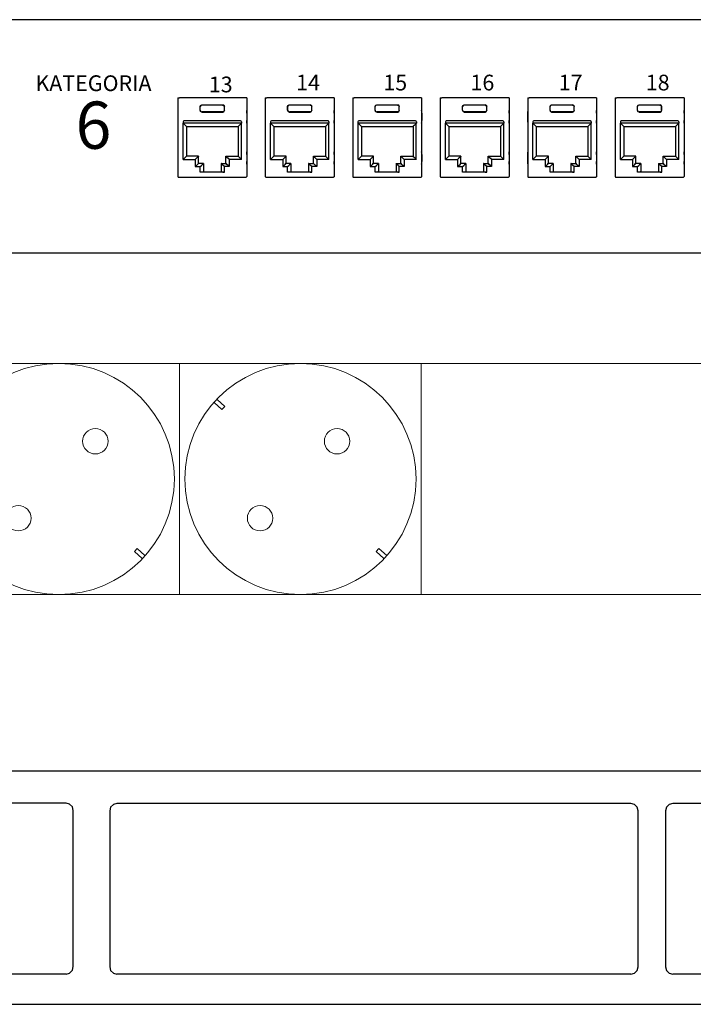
# Model space of a CAD drawing. Header units: millimetres. Extents: x 83969 to 163860, y -22594 to 4849.
# Tile 20 of 115: x 163468 to 163474, y -21449 to -21440. Entities that reach past the tile are written whole.
import ezdxf

# ---------------------------------------------------------------- set-up
doc = ezdxf.new("R2010")
doc.units = ezdxf.units.MM
doc.layers.get('0').update_dxf_attribs({"color": 251, "lineweight": 0})
for name, color, linetype in [('! GB Opis', 7, 'Continuous'), ('! PT Opisy Legenda 2', 7, 'Continuous'), ('00 CCTV IP - MIWI', 10, 'Continuous'), ('Kat.6', 7, 'Continuous')]:
    doc.layers.add(name, color=color, linetype=linetype)
doc.styles.add('_LANSTER_01', font='romans.shx')

# ---------------------------------------------------------------- blocks, each defined once
blk = doc.blocks.new('zw$A05')
at = {"layer": '00 CCTV IP - MIWI', "color": 234, "lineweight": 0}
blk.add_lwpolyline([(-676.8, -1117.6), (-676.8, -1117.6), (-676.8, -1117.6), (-676.8, -1117.6), (11479.6, -1117.6), (11479.6, -1117.6), (11479.6, -1117.6, 0.41425), (11530.4, -1066.8), (11530.4, -1066.8), (11530.4, -50.8, 0.414021), (11479.6, 0), (11479.6, 0), (-676.8, 0, 0.457803), (-727.6, -50.8), (-727.6, -50.8), (-727.6, -1069.3, 0.414214), (-676.8, -1117.6), (-676.8, -1117.6)], format="xyb", dxfattribs=at)
for points in [[(4673.6, -1117.6), (5842, -1117.6), (5842, 0), (4673.6, 0)], [(5842, -1117.6), (7010.4, -1117.6), (7010.4, 0), (5842, 0)]]:
    blk.add_lwpolyline(points, close=True, dxfattribs=at)
for points in [[(6009.4, -188.9), (6046.8, -223.3), (6060.5, -208.3), (6023.2, -173.9)], [(5660.9, -943.6), (5623.6, -909.2), (5637.3, -894.2), (5674.7, -928.6)], [(6829.3, -943.6), (6792, -909.2), (6805.7, -894.2), (6843.1, -928.6)]]:
    blk.add_lwpolyline(points, dxfattribs=at)
for centre, radius in [((5257.8, -558.8), 558.8), ((6426.2, -558.8), 558.8), ((5434.8, -376.4), 61.4), ((6603.2, -376.4), 61.4), ((5062.7, -748.5), 61.4), ((6231.1, -748.5), 61.4)]:
    blk.add_circle(centre, radius, dxfattribs=at)
blk = doc.blocks.new('Panel modularny_24_port_1U')
at = {"color": 0}
for p, q in [((48.895, 4.445), (0, 4.445)), ((0, 0), (48.895, 0))]:
    blk.add_line(p, q, dxfattribs=at)
at = {"color": 0, "linetype": 'Continuous'}
for p, q in [((26.115, 2.956), (26.134, 2.956)), ((26.115, 2.956), (26.115, 1.455)), ((26.134, 2.956), (26.137, 2.956)), ((26.137, 2.956), (26.145, 2.956)), ((27.398, 2.956), (26.145, 2.956)), ((26.549, 2.811), (26.572, 2.82)), ((26.573, 2.818), (26.551, 2.809)), ((26.572, 2.82), (26.971, 2.82)), ((26.572, 2.82), (26.573, 2.818)), ((26.969, 2.818), (26.573, 2.818)), ((26.971, 2.82), (26.969, 2.818)), ((26.969, 2.818), (26.992, 2.809)), ((26.993, 2.811), (26.971, 2.82)), ((27.405, 2.956), (27.398, 2.956)), ((27.408, 2.956), (27.405, 2.956)), ((27.427, 2.956), (27.408, 2.956)), ((27.427, 2.956), (27.427, 1.455)), ((27.782, 2.956), (27.801, 2.956)), ((27.782, 2.956), (27.782, 1.455)), ((27.801, 2.956), (27.804, 2.956)), ((27.804, 2.956), (27.812, 2.956)), ((29.065, 2.956), (27.812, 2.956)), ((28.216, 2.811), (28.239, 2.82)), ((28.24, 2.818), (28.218, 2.809)), ((28.239, 2.82), (28.638, 2.82)), ((28.239, 2.82), (28.24, 2.818)), ((28.636, 2.818), (28.24, 2.818)), ((28.638, 2.82), (28.636, 2.818)), ((28.636, 2.818), (28.658, 2.809)), ((28.66, 2.811), (28.638, 2.82)), ((29.072, 2.956), (29.065, 2.956)), ((29.075, 2.956), (29.072, 2.956)), ((29.094, 2.956), (29.075, 2.956)), ((29.094, 2.956), (29.094, 1.455)), ((29.449, 2.956), (29.468, 2.956)), ((29.449, 2.956), (29.449, 1.455)), ((29.468, 2.956), (29.471, 2.956)), ((29.471, 2.956), (29.478, 2.956)), ((30.732, 2.956), (29.478, 2.956)), ((29.883, 2.811), (29.905, 2.82)), ((29.907, 2.818), (29.885, 2.809)), ((29.905, 2.82), (30.305, 2.82)), ((29.905, 2.82), (29.907, 2.818)), ((30.303, 2.818), (29.907, 2.818)), ((30.305, 2.82), (30.303, 2.818)), ((30.303, 2.818), (30.325, 2.809)), ((30.327, 2.811), (30.305, 2.82)), ((30.739, 2.956), (30.732, 2.956)), ((30.742, 2.956), (30.739, 2.956)), ((30.761, 2.956), (30.742, 2.956)), ((30.761, 2.956), (30.761, 1.455)), ((31.116, 2.956), (31.135, 2.956)), ((31.116, 2.956), (31.116, 1.455)), ((31.135, 2.956), (31.138, 2.956)), ((31.138, 2.956), (31.145, 2.956)), ((32.398, 2.956), (31.145, 2.956)), ((31.55, 2.811), (31.572, 2.82)), ((31.574, 2.818), (31.552, 2.809)), ((31.572, 2.82), (31.971, 2.82)), ((31.572, 2.82), (31.574, 2.818)), ((31.97, 2.818), (31.574, 2.818)), ((31.971, 2.82), (31.97, 2.818)), ((31.97, 2.818), (31.992, 2.809)), ((31.994, 2.811), (31.971, 2.82)), ((32.406, 2.956), (32.398, 2.956)), ((32.409, 2.956), (32.406, 2.956)), ((32.428, 2.956), (32.409, 2.956)), ((32.428, 2.956), (32.428, 1.455)), ((32.783, 2.956), (32.802, 2.956)), ((32.783, 2.956), (32.783, 1.455)), ((32.802, 2.956), (32.805, 2.956)), ((32.805, 2.956), (32.812, 2.956)), ((34.065, 2.956), (32.812, 2.956)), ((33.217, 2.811), (33.239, 2.82)), ((33.241, 2.818), (33.218, 2.809)), ((33.239, 2.82), (33.638, 2.82)), ((33.239, 2.82), (33.241, 2.818)), ((33.637, 2.818), (33.241, 2.818)), ((33.638, 2.82), (33.637, 2.818)), ((33.637, 2.818), (33.659, 2.809)), ((33.661, 2.811), (33.638, 2.82)), ((34.073, 2.956), (34.065, 2.956)), ((34.076, 2.956), (34.073, 2.956)), ((34.095, 2.956), (34.076, 2.956)), ((34.095, 2.956), (34.095, 1.455)), ((34.45, 2.956), (34.469, 2.956)), ((34.45, 2.956), (34.45, 1.455)), ((34.469, 2.956), (34.472, 2.956)), ((34.472, 2.956), (34.479, 2.956)), ((35.732, 2.956), (34.479, 2.956)), ((34.884, 2.811), (34.906, 2.82)), ((34.908, 2.818), (34.885, 2.809)), ((34.906, 2.82), (35.305, 2.82)), ((34.906, 2.82), (34.908, 2.818)), ((35.304, 2.818), (34.908, 2.818)), ((35.305, 2.82), (35.304, 2.818)), ((35.304, 2.818), (35.326, 2.809)), ((35.327, 2.811), (35.305, 2.82)), ((35.74, 2.956), (35.732, 2.956)), ((35.743, 2.956), (35.74, 2.956)), ((35.762, 2.956), (35.743, 2.956)), ((35.762, 2.956), (35.762, 1.455)), ((26.115, 2.69), (26.114, 2.662)), ((26.114, 2.662), (26.114, 2.526)), ((26.115, 2.713), (26.115, 2.69)), ((26.54, 2.788), (26.549, 2.811)), ((26.54, 2.717), (26.54, 2.788)), ((26.542, 2.787), (26.54, 2.788)), ((26.542, 2.718), (26.54, 2.717)), ((26.549, 2.695), (26.54, 2.717)), ((26.551, 2.809), (26.542, 2.787)), ((26.542, 2.718), (26.542, 2.787)), ((26.542, 2.718), (26.551, 2.696)), ((26.572, 2.685), (26.549, 2.695)), ((26.551, 2.696), (26.573, 2.687)), ((26.573, 2.687), (26.572, 2.685)), ((26.572, 2.685), (26.971, 2.685)), ((26.969, 2.687), (26.573, 2.687)), ((26.992, 2.696), (26.969, 2.687)), ((26.969, 2.687), (26.971, 2.685)), ((26.971, 2.685), (26.993, 2.695)), ((26.992, 2.809), (27.001, 2.787)), ((27.001, 2.718), (26.992, 2.696)), ((27.002, 2.788), (26.993, 2.811)), ((26.993, 2.695), (27.002, 2.717)), ((27.001, 2.787), (27.002, 2.788)), ((27.001, 2.718), (27.001, 2.787)), ((27.001, 2.718), (27.002, 2.717)), ((27.002, 2.717), (27.002, 2.788)), ((27.428, 2.69), (27.427, 2.713)), ((27.428, 2.662), (27.428, 2.69)), ((27.428, 2.662), (27.428, 2.526)), ((27.782, 2.713), (27.781, 2.69)), ((27.781, 2.69), (27.781, 2.662)), ((27.781, 2.662), (27.781, 2.526)), ((28.207, 2.788), (28.216, 2.811)), ((28.207, 2.717), (28.207, 2.788)), ((28.209, 2.787), (28.207, 2.788)), ((28.209, 2.718), (28.207, 2.717)), ((28.216, 2.695), (28.207, 2.717)), ((28.218, 2.809), (28.209, 2.787)), ((28.209, 2.718), (28.209, 2.787)), ((28.209, 2.718), (28.218, 2.696)), ((28.239, 2.685), (28.216, 2.695)), ((28.218, 2.696), (28.24, 2.687)), ((28.24, 2.687), (28.239, 2.685)), ((28.239, 2.685), (28.638, 2.685)), ((28.636, 2.687), (28.24, 2.687)), ((28.658, 2.696), (28.636, 2.687)), ((28.636, 2.687), (28.638, 2.685)), ((28.638, 2.685), (28.66, 2.695)), ((28.658, 2.809), (28.668, 2.787)), ((28.668, 2.718), (28.658, 2.696)), ((28.669, 2.788), (28.66, 2.811)), ((28.66, 2.695), (28.669, 2.717)), ((28.668, 2.787), (28.669, 2.788)), ((28.668, 2.718), (28.668, 2.787)), ((28.668, 2.718), (28.669, 2.717)), ((28.669, 2.717), (28.669, 2.788)), ((29.095, 2.69), (29.094, 2.713)), ((29.095, 2.662), (29.095, 2.69)), ((29.095, 2.662), (29.095, 2.526)), ((29.449, 2.713), (29.448, 2.69)), ((29.448, 2.69), (29.448, 2.662)), ((29.448, 2.662), (29.448, 2.526)), ((29.874, 2.788), (29.883, 2.811)), ((29.874, 2.717), (29.874, 2.788)), ((29.875, 2.787), (29.874, 2.788)), ((29.875, 2.718), (29.874, 2.717)), ((29.883, 2.695), (29.874, 2.717)), ((29.885, 2.809), (29.875, 2.787)), ((29.875, 2.718), (29.875, 2.787)), ((29.875, 2.718), (29.885, 2.696)), ((29.905, 2.685), (29.883, 2.695)), ((29.885, 2.696), (29.907, 2.687)), ((29.907, 2.687), (29.905, 2.685)), ((29.905, 2.685), (30.305, 2.685)), ((30.303, 2.687), (29.907, 2.687)), ((30.325, 2.696), (30.303, 2.687)), ((30.303, 2.687), (30.305, 2.685)), ((30.305, 2.685), (30.327, 2.695)), ((30.325, 2.809), (30.335, 2.787)), ((30.335, 2.718), (30.325, 2.696)), ((30.336, 2.788), (30.327, 2.811)), ((30.327, 2.695), (30.336, 2.717)), ((30.335, 2.787), (30.336, 2.788)), ((30.335, 2.718), (30.335, 2.787)), ((30.335, 2.718), (30.336, 2.717)), ((30.336, 2.717), (30.336, 2.788)), ((30.762, 2.69), (30.761, 2.713)), ((30.762, 2.662), (30.762, 2.69)), ((30.762, 2.662), (30.762, 2.526)), ((31.116, 2.713), (31.115, 2.69)), ((31.115, 2.69), (31.115, 2.662)), ((31.115, 2.662), (31.115, 2.526)), ((31.541, 2.788), (31.55, 2.811)), ((31.541, 2.717), (31.541, 2.788)), ((31.542, 2.787), (31.541, 2.788)), ((31.542, 2.718), (31.541, 2.717)), ((31.55, 2.695), (31.541, 2.717)), ((31.552, 2.809), (31.542, 2.787)), ((31.542, 2.718), (31.542, 2.787)), ((31.542, 2.718), (31.552, 2.696)), ((31.572, 2.685), (31.55, 2.695)), ((31.552, 2.696), (31.574, 2.687)), ((31.574, 2.687), (31.572, 2.685)), ((31.572, 2.685), (31.971, 2.685)), ((31.97, 2.687), (31.574, 2.687)), ((31.992, 2.696), (31.97, 2.687)), ((31.97, 2.687), (31.971, 2.685)), ((31.971, 2.685), (31.994, 2.695)), ((31.992, 2.809), (32.001, 2.787)), ((32.001, 2.718), (31.992, 2.696)), ((32.003, 2.788), (31.994, 2.811)), ((31.994, 2.695), (32.003, 2.717)), ((32.001, 2.787), (32.003, 2.788)), ((32.001, 2.718), (32.001, 2.787)), ((32.001, 2.718), (32.003, 2.717)), ((32.003, 2.717), (32.003, 2.788)), ((32.429, 2.69), (32.428, 2.713)), ((32.429, 2.662), (32.429, 2.69)), ((32.429, 2.662), (32.429, 2.526)), ((32.783, 2.713), (32.782, 2.69)), ((32.782, 2.69), (32.782, 2.662)), ((32.782, 2.662), (32.782, 2.526)), ((33.208, 2.788), (33.217, 2.811)), ((33.208, 2.717), (33.208, 2.788)), ((33.209, 2.787), (33.208, 2.788)), ((33.209, 2.718), (33.208, 2.717)), ((33.217, 2.695), (33.208, 2.717)), ((33.218, 2.809), (33.209, 2.787)), ((33.209, 2.718), (33.209, 2.787)), ((33.209, 2.718), (33.218, 2.696)), ((33.239, 2.685), (33.217, 2.695)), ((33.218, 2.696), (33.241, 2.687)), ((33.241, 2.687), (33.239, 2.685)), ((33.239, 2.685), (33.638, 2.685)), ((33.637, 2.687), (33.241, 2.687)), ((33.659, 2.696), (33.637, 2.687)), ((33.637, 2.687), (33.638, 2.685)), ((33.638, 2.685), (33.661, 2.695)), ((33.659, 2.809), (33.668, 2.787)), ((33.668, 2.718), (33.659, 2.696)), ((33.67, 2.788), (33.661, 2.811)), ((33.661, 2.695), (33.67, 2.717)), ((33.668, 2.787), (33.67, 2.788)), ((33.668, 2.718), (33.668, 2.787)), ((33.668, 2.718), (33.67, 2.717)), ((33.67, 2.717), (33.67, 2.788)), ((34.095, 2.69), (34.095, 2.713)), ((34.096, 2.662), (34.095, 2.69)), ((34.096, 2.662), (34.096, 2.526)), ((34.45, 2.713), (34.449, 2.69)), ((34.449, 2.69), (34.449, 2.662)), ((34.449, 2.662), (34.449, 2.526)), ((34.875, 2.788), (34.884, 2.811)), ((34.875, 2.717), (34.875, 2.788)), ((34.876, 2.787), (34.875, 2.788)), ((34.876, 2.718), (34.875, 2.717)), ((34.884, 2.695), (34.875, 2.717)), ((34.885, 2.809), (34.876, 2.787)), ((34.876, 2.718), (34.876, 2.787)), ((34.876, 2.718), (34.885, 2.696)), ((34.906, 2.685), (34.884, 2.695)), ((34.885, 2.696), (34.908, 2.687)), ((34.908, 2.687), (34.906, 2.685)), ((34.906, 2.685), (35.305, 2.685)), ((35.304, 2.687), (34.908, 2.687)), ((35.326, 2.696), (35.304, 2.687)), ((35.304, 2.687), (35.305, 2.685)), ((35.305, 2.685), (35.327, 2.695)), ((35.326, 2.809), (35.335, 2.787)), ((35.335, 2.718), (35.326, 2.696)), ((35.337, 2.788), (35.327, 2.811)), ((35.327, 2.695), (35.337, 2.717)), ((35.335, 2.787), (35.337, 2.788)), ((35.335, 2.718), (35.335, 2.787)), ((35.335, 2.718), (35.337, 2.717)), ((35.337, 2.717), (35.337, 2.788)), ((35.762, 2.69), (35.762, 2.713)), ((35.763, 2.662), (35.762, 2.69)), ((35.763, 2.662), (35.763, 2.526)), ((26.114, 2.526), (26.115, 2.497)), ((26.115, 2.497), (26.115, 2.475)), ((26.215, 2.497), (26.215, 2.472)), ((27.328, 2.472), (26.215, 2.472)), ((26.216, 2.472), (26.24, 2.448)), ((26.216, 1.781), (26.216, 2.472)), ((27.311, 2.514), (26.232, 2.514)), ((26.24, 2.448), (26.26, 2.428)), ((27.303, 2.448), (27.282, 2.428)), ((27.327, 2.472), (27.303, 2.448)), ((27.327, 1.781), (27.327, 2.472)), ((27.328, 2.497), (27.328, 2.472)), ((27.427, 2.475), (27.428, 2.497)), ((27.428, 2.497), (27.428, 2.526)), ((27.781, 2.526), (27.781, 2.497)), ((27.781, 2.497), (27.782, 2.475)), ((27.882, 2.497), (27.882, 2.472)), ((28.995, 2.472), (27.882, 2.472)), ((27.883, 2.472), (27.907, 2.448)), ((27.883, 1.781), (27.883, 2.472)), ((28.978, 2.514), (27.898, 2.514)), ((27.907, 2.448), (27.927, 2.428)), ((28.969, 2.448), (28.949, 2.428)), ((28.994, 2.472), (28.969, 2.448)), ((28.994, 1.781), (28.994, 2.472)), ((28.995, 2.497), (28.995, 2.472)), ((29.094, 2.475), (29.095, 2.497)), ((29.095, 2.497), (29.095, 2.526)), ((29.448, 2.526), (29.448, 2.497)), ((29.448, 2.497), (29.449, 2.475)), ((29.548, 2.497), (29.548, 2.472)), ((30.662, 2.472), (29.548, 2.472)), ((29.55, 2.472), (29.574, 2.448)), ((29.55, 1.781), (29.55, 2.472)), ((30.645, 2.514), (29.565, 2.514)), ((29.574, 2.448), (29.594, 2.428)), ((30.636, 2.448), (30.616, 2.428)), ((30.66, 2.472), (30.636, 2.448)), ((30.66, 1.781), (30.66, 2.472)), ((30.662, 2.497), (30.662, 2.472)), ((30.761, 2.475), (30.762, 2.497)), ((30.762, 2.497), (30.762, 2.526)), ((31.115, 2.526), (31.115, 2.497)), ((31.115, 2.497), (31.116, 2.475)), ((31.215, 2.497), (31.215, 2.472)), ((32.328, 2.472), (31.215, 2.472)), ((31.216, 2.472), (31.241, 2.448)), ((31.216, 1.781), (31.216, 2.472)), ((32.312, 2.514), (31.232, 2.514)), ((31.241, 2.448), (31.261, 2.428)), ((32.303, 2.448), (32.283, 2.428)), ((32.327, 2.472), (32.303, 2.448)), ((32.327, 1.781), (32.327, 2.472)), ((32.328, 2.497), (32.328, 2.472)), ((32.428, 2.475), (32.429, 2.497)), ((32.429, 2.497), (32.429, 2.526)), ((32.782, 2.526), (32.782, 2.497)), ((32.782, 2.497), (32.783, 2.475)), ((32.882, 2.497), (32.882, 2.472)), ((33.995, 2.472), (32.882, 2.472)), ((32.883, 2.472), (32.907, 2.448)), ((32.883, 1.781), (32.883, 2.472)), ((33.978, 2.514), (32.899, 2.514)), ((32.907, 2.448), (32.928, 2.428)), ((33.97, 2.448), (33.95, 2.428)), ((33.994, 2.472), (33.97, 2.448)), ((33.994, 1.781), (33.994, 2.472)), ((33.995, 2.497), (33.995, 2.472)), ((34.095, 2.497), (34.096, 2.526)), ((34.095, 2.475), (34.095, 2.497)), ((34.449, 2.526), (34.449, 2.497)), ((34.449, 2.497), (34.45, 2.475)), ((34.549, 2.497), (34.549, 2.472)), ((35.662, 2.472), (34.549, 2.472)), ((34.55, 2.472), (34.574, 2.448)), ((34.55, 1.781), (34.55, 2.472)), ((35.645, 2.514), (34.566, 2.514)), ((34.574, 2.448), (34.595, 2.428)), ((35.637, 2.448), (35.617, 2.428)), ((35.661, 2.472), (35.637, 2.448)), ((35.661, 1.781), (35.661, 2.472)), ((35.662, 2.497), (35.662, 2.472)), ((35.762, 2.497), (35.763, 2.526)), ((35.762, 2.475), (35.762, 2.497)), ((26.26, 2.428), (26.274, 2.414)), ((26.274, 2.414), (26.279, 2.409)), ((26.279, 2.409), (26.279, 1.844)), ((26.279, 2.409), (27.264, 2.409)), ((27.269, 2.414), (27.264, 2.409)), ((27.264, 2.409), (27.264, 1.844)), ((27.282, 2.428), (27.269, 2.414)), ((27.927, 2.428), (27.941, 2.414)), ((27.941, 2.414), (27.946, 2.409)), ((27.946, 2.409), (27.946, 1.844)), ((27.946, 2.409), (28.931, 2.409)), ((28.935, 2.414), (28.931, 2.409)), ((28.931, 2.409), (28.931, 1.844)), ((28.949, 2.428), (28.935, 2.414)), ((29.594, 2.428), (29.608, 2.414)), ((29.608, 2.414), (29.613, 2.409)), ((29.613, 2.409), (29.613, 1.844)), ((29.613, 2.409), (30.597, 2.409)), ((30.602, 2.414), (30.597, 2.409)), ((30.597, 2.409), (30.597, 1.844)), ((30.616, 2.428), (30.602, 2.414)), ((31.261, 2.428), (31.275, 2.414)), ((31.275, 2.414), (31.279, 2.409)), ((31.279, 2.409), (31.279, 1.844)), ((31.279, 2.409), (32.264, 2.409)), ((32.269, 2.414), (32.264, 2.409)), ((32.264, 2.409), (32.264, 1.844)), ((32.283, 2.428), (32.269, 2.414)), ((32.928, 2.428), (32.941, 2.414)), ((32.941, 2.414), (32.946, 2.409)), ((32.946, 2.409), (32.946, 1.844)), ((32.946, 2.409), (33.931, 2.409)), ((33.936, 2.414), (33.931, 2.409)), ((33.931, 2.409), (33.931, 1.844)), ((33.95, 2.428), (33.936, 2.414)), ((34.595, 2.428), (34.608, 2.414)), ((34.608, 2.414), (34.613, 2.409)), ((34.613, 2.409), (34.613, 1.844)), ((34.613, 2.409), (35.598, 2.409)), ((35.603, 2.414), (35.598, 2.409)), ((35.598, 2.409), (35.598, 1.844)), ((35.617, 2.428), (35.603, 2.414)), ((26.115, 1.904), (26.114, 1.875)), ((26.115, 1.926), (26.115, 1.904)), ((27.428, 1.904), (27.427, 1.926)), ((27.428, 1.875), (27.428, 1.904)), ((27.782, 1.926), (27.781, 1.904)), ((27.781, 1.904), (27.781, 1.875)), ((29.095, 1.904), (29.094, 1.926)), ((29.095, 1.875), (29.095, 1.904)), ((29.449, 1.926), (29.448, 1.904)), ((29.448, 1.904), (29.448, 1.875)), ((30.762, 1.904), (30.761, 1.926)), ((30.762, 1.875), (30.762, 1.904)), ((31.116, 1.926), (31.115, 1.904)), ((31.115, 1.904), (31.115, 1.875)), ((32.429, 1.904), (32.428, 1.926)), ((32.429, 1.875), (32.429, 1.904)), ((32.783, 1.926), (32.782, 1.904)), ((32.782, 1.904), (32.782, 1.875)), ((34.095, 1.904), (34.095, 1.926)), ((34.096, 1.875), (34.095, 1.904)), ((34.45, 1.926), (34.449, 1.904)), ((34.449, 1.904), (34.449, 1.875)), ((35.762, 1.904), (35.762, 1.926)), ((35.763, 1.875), (35.762, 1.904)), ((26.114, 1.875), (26.114, 1.739)), ((26.114, 1.739), (26.115, 1.71)), ((26.115, 1.71), (26.115, 1.688)), ((26.24, 1.805), (26.216, 1.781)), ((26.216, 1.781), (26.448, 1.781)), ((26.26, 1.826), (26.24, 1.805)), ((26.274, 1.839), (26.26, 1.826)), ((26.279, 1.844), (26.274, 1.839)), ((26.511, 1.844), (26.279, 1.844)), ((26.472, 1.805), (26.448, 1.781)), ((26.448, 1.781), (26.448, 1.643)), ((26.492, 1.826), (26.472, 1.805)), ((26.506, 1.839), (26.492, 1.826)), ((26.492, 1.687), (26.506, 1.701)), ((26.511, 1.844), (26.506, 1.839)), ((26.506, 1.701), (26.511, 1.706)), ((26.511, 1.706), (26.511, 1.844)), ((26.603, 1.706), (26.511, 1.706)), ((26.585, 1.687), (26.598, 1.701)), ((26.598, 1.701), (26.603, 1.706)), ((26.603, 1.706), (26.603, 1.552)), ((26.939, 1.706), (27.032, 1.706)), ((26.939, 1.706), (26.939, 1.552)), ((26.944, 1.701), (26.939, 1.706)), ((26.958, 1.687), (26.944, 1.701)), ((27.032, 1.706), (27.032, 1.844)), ((27.032, 1.844), (27.264, 1.844)), ((27.032, 1.844), (27.036, 1.839)), ((27.036, 1.701), (27.032, 1.706)), ((27.036, 1.839), (27.05, 1.826)), ((27.05, 1.687), (27.036, 1.701)), ((27.05, 1.826), (27.071, 1.805)), ((27.071, 1.805), (27.095, 1.781)), ((27.327, 1.781), (27.095, 1.781)), ((27.095, 1.781), (27.095, 1.643)), ((27.264, 1.844), (27.269, 1.839)), ((27.269, 1.839), (27.282, 1.826)), ((27.282, 1.826), (27.303, 1.805)), ((27.303, 1.805), (27.327, 1.781)), ((27.427, 1.688), (27.428, 1.71)), ((27.428, 1.875), (27.428, 1.739)), ((27.428, 1.71), (27.428, 1.739)), ((27.781, 1.875), (27.781, 1.739)), ((27.781, 1.739), (27.781, 1.71)), ((27.781, 1.71), (27.782, 1.688)), ((27.907, 1.805), (27.883, 1.781)), ((27.883, 1.781), (28.115, 1.781)), ((27.927, 1.826), (27.907, 1.805)), ((27.941, 1.839), (27.927, 1.826)), ((27.946, 1.844), (27.941, 1.839)), ((28.178, 1.844), (27.946, 1.844)), ((28.139, 1.805), (28.115, 1.781)), ((28.115, 1.781), (28.115, 1.643)), ((28.159, 1.826), (28.139, 1.805)), ((28.173, 1.839), (28.159, 1.826)), ((28.159, 1.687), (28.173, 1.701)), ((28.178, 1.844), (28.173, 1.839)), ((28.173, 1.701), (28.178, 1.706)), ((28.178, 1.706), (28.178, 1.844)), ((28.27, 1.706), (28.178, 1.706)), ((28.252, 1.687), (28.265, 1.701)), ((28.265, 1.701), (28.27, 1.706)), ((28.27, 1.706), (28.27, 1.552)), ((28.606, 1.706), (28.699, 1.706)), ((28.606, 1.706), (28.606, 1.552)), ((28.611, 1.701), (28.606, 1.706)), ((28.625, 1.687), (28.611, 1.701)), ((28.699, 1.706), (28.699, 1.844)), ((28.699, 1.844), (28.931, 1.844)), ((28.699, 1.844), (28.703, 1.839)), ((28.703, 1.701), (28.699, 1.706)), ((28.703, 1.839), (28.717, 1.826)), ((28.717, 1.687), (28.703, 1.701)), ((28.717, 1.826), (28.737, 1.805)), ((28.737, 1.805), (28.762, 1.781)), ((28.994, 1.781), (28.762, 1.781)), ((28.762, 1.781), (28.762, 1.643)), ((28.931, 1.844), (28.935, 1.839)), ((28.935, 1.839), (28.949, 1.826)), ((28.949, 1.826), (28.969, 1.805)), ((28.969, 1.805), (28.994, 1.781)), ((29.094, 1.688), (29.095, 1.71)), ((29.095, 1.875), (29.095, 1.739)), ((29.095, 1.71), (29.095, 1.739)), ((29.448, 1.875), (29.448, 1.739)), ((29.448, 1.739), (29.448, 1.71)), ((29.448, 1.71), (29.449, 1.688)), ((29.574, 1.805), (29.55, 1.781)), ((29.55, 1.781), (29.782, 1.781)), ((29.594, 1.826), (29.574, 1.805)), ((29.608, 1.839), (29.594, 1.826)), ((29.613, 1.844), (29.608, 1.839)), ((29.845, 1.844), (29.613, 1.844)), ((29.806, 1.805), (29.782, 1.781)), ((29.782, 1.781), (29.782, 1.643)), ((29.826, 1.826), (29.806, 1.805)), ((29.84, 1.839), (29.826, 1.826)), ((29.826, 1.687), (29.84, 1.701)), ((29.845, 1.844), (29.84, 1.839)), ((29.84, 1.701), (29.845, 1.706)), ((29.845, 1.706), (29.845, 1.844)), ((29.937, 1.706), (29.845, 1.706)), ((29.919, 1.687), (29.932, 1.701)), ((29.932, 1.701), (29.937, 1.706)), ((29.937, 1.706), (29.937, 1.552)), ((30.273, 1.706), (30.365, 1.706)), ((30.273, 1.706), (30.273, 1.552)), ((30.278, 1.701), (30.273, 1.706)), ((30.291, 1.687), (30.278, 1.701)), ((30.365, 1.706), (30.365, 1.844)), ((30.365, 1.844), (30.597, 1.844)), ((30.365, 1.844), (30.37, 1.839)), ((30.37, 1.701), (30.365, 1.706)), ((30.37, 1.839), (30.384, 1.826)), ((30.384, 1.687), (30.37, 1.701)), ((30.384, 1.826), (30.404, 1.805)), ((30.404, 1.805), (30.428, 1.781)), ((30.66, 1.781), (30.428, 1.781)), ((30.428, 1.781), (30.428, 1.643)), ((30.597, 1.844), (30.602, 1.839)), ((30.602, 1.839), (30.616, 1.826)), ((30.616, 1.826), (30.636, 1.805)), ((30.636, 1.805), (30.66, 1.781)), ((30.761, 1.688), (30.762, 1.71)), ((30.762, 1.875), (30.762, 1.739)), ((30.762, 1.71), (30.762, 1.739)), ((31.115, 1.875), (31.115, 1.739)), ((31.115, 1.739), (31.115, 1.71)), ((31.115, 1.71), (31.116, 1.688)), ((31.241, 1.805), (31.216, 1.781)), ((31.216, 1.781), (31.448, 1.781)), ((31.261, 1.826), (31.241, 1.805)), ((31.275, 1.839), (31.261, 1.826)), ((31.279, 1.844), (31.275, 1.839)), ((31.511, 1.844), (31.279, 1.844)), ((31.473, 1.805), (31.448, 1.781)), ((31.448, 1.781), (31.448, 1.643)), ((31.493, 1.826), (31.473, 1.805)), ((31.507, 1.839), (31.493, 1.826)), ((31.493, 1.687), (31.507, 1.701)), ((31.511, 1.844), (31.507, 1.839)), ((31.507, 1.701), (31.511, 1.706)), ((31.511, 1.706), (31.511, 1.844)), ((31.604, 1.706), (31.511, 1.706)), ((31.585, 1.687), (31.599, 1.701)), ((31.599, 1.701), (31.604, 1.706)), ((31.604, 1.706), (31.604, 1.552)), ((31.94, 1.706), (32.032, 1.706)), ((31.94, 1.706), (31.94, 1.552)), ((31.945, 1.701), (31.94, 1.706)), ((31.958, 1.687), (31.945, 1.701)), ((32.032, 1.706), (32.032, 1.844)), ((32.032, 1.844), (32.264, 1.844)), ((32.032, 1.844), (32.037, 1.839)), ((32.037, 1.701), (32.032, 1.706)), ((32.037, 1.839), (32.051, 1.826)), ((32.051, 1.687), (32.037, 1.701)), ((32.051, 1.826), (32.071, 1.805)), ((32.071, 1.805), (32.095, 1.781)), ((32.327, 1.781), (32.095, 1.781)), ((32.095, 1.781), (32.095, 1.643)), ((32.264, 1.844), (32.269, 1.839)), ((32.269, 1.839), (32.283, 1.826)), ((32.283, 1.826), (32.303, 1.805)), ((32.303, 1.805), (32.327, 1.781)), ((32.428, 1.688), (32.429, 1.71)), ((32.429, 1.875), (32.429, 1.739)), ((32.429, 1.71), (32.429, 1.739)), ((32.782, 1.875), (32.782, 1.739)), ((32.782, 1.739), (32.782, 1.71)), ((32.782, 1.71), (32.783, 1.688)), ((32.907, 1.805), (32.883, 1.781)), ((32.883, 1.781), (33.115, 1.781)), ((32.928, 1.826), (32.907, 1.805)), ((32.941, 1.839), (32.928, 1.826)), ((32.946, 1.844), (32.941, 1.839)), ((33.178, 1.844), (32.946, 1.844)), ((33.139, 1.805), (33.115, 1.781)), ((33.115, 1.781), (33.115, 1.643)), ((33.16, 1.826), (33.139, 1.805)), ((33.174, 1.839), (33.16, 1.826)), ((33.16, 1.687), (33.174, 1.701)), ((33.178, 1.844), (33.174, 1.839)), ((33.174, 1.701), (33.178, 1.706)), ((33.178, 1.706), (33.178, 1.844)), ((33.271, 1.706), (33.178, 1.706)), ((33.252, 1.687), (33.266, 1.701)), ((33.266, 1.701), (33.271, 1.706)), ((33.271, 1.706), (33.271, 1.552)), ((33.607, 1.706), (33.699, 1.706)), ((33.607, 1.706), (33.607, 1.552)), ((33.612, 1.701), (33.607, 1.706)), ((33.625, 1.687), (33.612, 1.701)), ((33.699, 1.706), (33.699, 1.844)), ((33.699, 1.844), (33.931, 1.844)), ((33.699, 1.844), (33.704, 1.839)), ((33.704, 1.701), (33.699, 1.706)), ((33.704, 1.839), (33.718, 1.826)), ((33.718, 1.687), (33.704, 1.701)), ((33.718, 1.826), (33.738, 1.805)), ((33.738, 1.805), (33.762, 1.781)), ((33.994, 1.781), (33.762, 1.781)), ((33.762, 1.781), (33.762, 1.643)), ((33.931, 1.844), (33.936, 1.839)), ((33.936, 1.839), (33.95, 1.826)), ((33.95, 1.826), (33.97, 1.805)), ((33.97, 1.805), (33.994, 1.781)), ((34.095, 1.71), (34.096, 1.739)), ((34.095, 1.688), (34.095, 1.71)), ((34.096, 1.875), (34.096, 1.739)), ((34.449, 1.875), (34.449, 1.739)), ((34.449, 1.739), (34.449, 1.71)), ((34.449, 1.71), (34.45, 1.688)), ((34.574, 1.805), (34.55, 1.781)), ((34.55, 1.781), (34.782, 1.781)), ((34.595, 1.826), (34.574, 1.805)), ((34.608, 1.839), (34.595, 1.826)), ((34.613, 1.844), (34.608, 1.839)), ((34.845, 1.844), (34.613, 1.844)), ((34.806, 1.805), (34.782, 1.781)), ((34.782, 1.781), (34.782, 1.643)), ((34.827, 1.826), (34.806, 1.805)), ((34.84, 1.839), (34.827, 1.826)), ((34.827, 1.687), (34.84, 1.701)), ((34.845, 1.844), (34.84, 1.839)), ((34.84, 1.701), (34.845, 1.706)), ((34.845, 1.706), (34.845, 1.844)), ((34.938, 1.706), (34.845, 1.706)), ((34.919, 1.687), (34.933, 1.701)), ((34.933, 1.701), (34.938, 1.706)), ((34.938, 1.706), (34.938, 1.552)), ((35.274, 1.706), (35.366, 1.706)), ((35.274, 1.706), (35.274, 1.552)), ((35.278, 1.701), (35.274, 1.706)), ((35.292, 1.687), (35.278, 1.701)), ((35.366, 1.706), (35.366, 1.844)), ((35.366, 1.844), (35.598, 1.844)), ((35.366, 1.844), (35.371, 1.839)), ((35.371, 1.701), (35.366, 1.706)), ((35.371, 1.839), (35.384, 1.826)), ((35.384, 1.687), (35.371, 1.701)), ((35.384, 1.826), (35.405, 1.805)), ((35.405, 1.805), (35.429, 1.781)), ((35.661, 1.781), (35.429, 1.781)), ((35.429, 1.781), (35.429, 1.643)), ((35.598, 1.844), (35.603, 1.839)), ((35.603, 1.839), (35.617, 1.826)), ((35.617, 1.826), (35.637, 1.805)), ((35.637, 1.805), (35.661, 1.781)), ((35.762, 1.71), (35.763, 1.739)), ((35.762, 1.688), (35.762, 1.71)), ((35.763, 1.875), (35.763, 1.739)), ((26.448, 1.643), (26.472, 1.667)), ((26.448, 1.643), (26.54, 1.643)), ((26.472, 1.667), (26.492, 1.687)), ((26.54, 1.643), (26.564, 1.667)), ((26.54, 1.535), (26.54, 1.643)), ((26.572, 1.537), (26.54, 1.535)), ((27.002, 1.535), (26.54, 1.535)), ((26.564, 1.667), (26.585, 1.687)), ((26.595, 1.543), (26.572, 1.537)), ((26.603, 1.552), (26.595, 1.543)), ((26.939, 1.552), (26.948, 1.543)), ((26.948, 1.543), (26.971, 1.537)), ((26.978, 1.667), (26.958, 1.687)), ((26.971, 1.537), (27.002, 1.535)), ((27.002, 1.643), (26.978, 1.667)), ((27.095, 1.643), (27.002, 1.643)), ((27.002, 1.535), (27.002, 1.643)), ((27.071, 1.667), (27.05, 1.687)), ((27.095, 1.643), (27.071, 1.667)), ((28.115, 1.643), (28.139, 1.667)), ((28.115, 1.643), (28.207, 1.643)), ((28.139, 1.667), (28.159, 1.687)), ((28.207, 1.643), (28.231, 1.667)), ((28.207, 1.535), (28.207, 1.643)), ((28.239, 1.537), (28.207, 1.535)), ((28.669, 1.535), (28.207, 1.535)), ((28.231, 1.667), (28.252, 1.687)), ((28.262, 1.543), (28.239, 1.537)), ((28.27, 1.552), (28.262, 1.543)), ((28.606, 1.552), (28.615, 1.543)), ((28.615, 1.543), (28.638, 1.537)), ((28.645, 1.667), (28.625, 1.687)), ((28.638, 1.537), (28.669, 1.535)), ((28.669, 1.643), (28.645, 1.667)), ((28.762, 1.643), (28.669, 1.643)), ((28.669, 1.535), (28.669, 1.643)), ((28.737, 1.667), (28.717, 1.687)), ((28.762, 1.643), (28.737, 1.667)), ((29.782, 1.643), (29.806, 1.667)), ((29.782, 1.643), (29.874, 1.643)), ((29.806, 1.667), (29.826, 1.687)), ((29.874, 1.643), (29.898, 1.667)), ((29.874, 1.535), (29.874, 1.643)), ((29.905, 1.537), (29.874, 1.535)), ((30.336, 1.535), (29.874, 1.535)), ((29.898, 1.667), (29.919, 1.687)), ((29.929, 1.543), (29.905, 1.537)), ((29.937, 1.552), (29.929, 1.543)), ((30.273, 1.552), (30.281, 1.543)), ((30.281, 1.543), (30.305, 1.537)), ((30.312, 1.667), (30.291, 1.687)), ((30.305, 1.537), (30.336, 1.535)), ((30.336, 1.643), (30.312, 1.667)), ((30.428, 1.643), (30.336, 1.643)), ((30.336, 1.535), (30.336, 1.643)), ((30.404, 1.667), (30.384, 1.687)), ((30.428, 1.643), (30.404, 1.667)), ((31.448, 1.643), (31.473, 1.667)), ((31.448, 1.643), (31.541, 1.643)), ((31.473, 1.667), (31.493, 1.687)), ((31.541, 1.643), (31.565, 1.667)), ((31.541, 1.535), (31.541, 1.643)), ((31.572, 1.537), (31.541, 1.535)), ((32.003, 1.535), (31.541, 1.535)), ((31.565, 1.667), (31.585, 1.687)), ((31.595, 1.543), (31.572, 1.537)), ((31.604, 1.552), (31.595, 1.543)), ((31.94, 1.552), (31.948, 1.543)), ((31.948, 1.543), (31.971, 1.537)), ((31.979, 1.667), (31.958, 1.687)), ((31.971, 1.537), (32.003, 1.535)), ((32.003, 1.643), (31.979, 1.667)), ((32.095, 1.643), (32.003, 1.643)), ((32.003, 1.535), (32.003, 1.643)), ((32.071, 1.667), (32.051, 1.687)), ((32.095, 1.643), (32.071, 1.667)), ((33.115, 1.643), (33.139, 1.667)), ((33.115, 1.643), (33.208, 1.643)), ((33.139, 1.667), (33.16, 1.687)), ((33.208, 1.643), (33.232, 1.667)), ((33.208, 1.535), (33.208, 1.643)), ((33.239, 1.537), (33.208, 1.535)), ((33.67, 1.535), (33.208, 1.535)), ((33.232, 1.667), (33.252, 1.687)), ((33.262, 1.543), (33.239, 1.537)), ((33.271, 1.552), (33.262, 1.543)), ((33.607, 1.552), (33.615, 1.543)), ((33.615, 1.543), (33.638, 1.537)), ((33.646, 1.667), (33.625, 1.687)), ((33.638, 1.537), (33.67, 1.535)), ((33.67, 1.643), (33.646, 1.667)), ((33.762, 1.643), (33.67, 1.643)), ((33.67, 1.535), (33.67, 1.643)), ((33.738, 1.667), (33.718, 1.687)), ((33.762, 1.643), (33.738, 1.667)), ((34.782, 1.643), (34.806, 1.667)), ((34.782, 1.643), (34.875, 1.643)), ((34.806, 1.667), (34.827, 1.687)), ((34.875, 1.643), (34.899, 1.667)), ((34.875, 1.535), (34.875, 1.643)), ((34.906, 1.537), (34.875, 1.535)), ((35.337, 1.535), (34.875, 1.535)), ((34.899, 1.667), (34.919, 1.687)), ((34.929, 1.543), (34.906, 1.537)), ((34.938, 1.552), (34.929, 1.543)), ((35.274, 1.552), (35.282, 1.543)), ((35.282, 1.543), (35.305, 1.537)), ((35.313, 1.667), (35.292, 1.687)), ((35.305, 1.537), (35.337, 1.535)), ((35.337, 1.643), (35.313, 1.667)), ((35.429, 1.643), (35.337, 1.643)), ((35.337, 1.535), (35.337, 1.643)), ((35.405, 1.667), (35.384, 1.687)), ((35.429, 1.643), (35.405, 1.667)), ((26.115, 1.455), (26.115, 1.454)), ((26.115, 1.455), (26.115, 1.455)), ((26.115, 1.455), (26.115, 1.455)), ((26.115, 1.454), (26.116, 1.453)), ((26.116, 1.453), (26.117, 1.45)), ((26.117, 1.45), (26.119, 1.447)), ((26.119, 1.447), (26.122, 1.445)), ((26.122, 1.445), (26.126, 1.445)), ((26.126, 1.445), (26.126, 1.445)), ((26.126, 1.445), (27.417, 1.445)), ((27.42, 1.445), (27.417, 1.445)), ((27.417, 1.445), (27.417, 1.445)), ((27.423, 1.447), (27.42, 1.445)), ((27.426, 1.45), (27.423, 1.447)), ((27.427, 1.453), (27.426, 1.45)), ((27.427, 1.455), (27.427, 1.455)), ((27.427, 1.455), (27.427, 1.455)), ((27.427, 1.455), (27.427, 1.454)), ((27.427, 1.454), (27.427, 1.453)), ((27.782, 1.455), (27.782, 1.454)), ((27.782, 1.455), (27.782, 1.455)), ((27.782, 1.455), (27.782, 1.455)), ((27.782, 1.454), (27.782, 1.453)), ((27.782, 1.453), (27.784, 1.45)), ((27.784, 1.45), (27.786, 1.447)), ((27.786, 1.447), (27.789, 1.445)), ((27.789, 1.445), (27.793, 1.445)), ((27.793, 1.445), (27.793, 1.445)), ((27.793, 1.445), (29.084, 1.445)), ((29.087, 1.445), (29.084, 1.445)), ((29.084, 1.445), (29.084, 1.445)), ((29.09, 1.447), (29.087, 1.445)), ((29.092, 1.45), (29.09, 1.447)), ((29.094, 1.453), (29.092, 1.45)), ((29.094, 1.455), (29.094, 1.455)), ((29.094, 1.455), (29.094, 1.455)), ((29.094, 1.455), (29.094, 1.454)), ((29.094, 1.454), (29.094, 1.453)), ((29.449, 1.455), (29.449, 1.454)), ((29.449, 1.455), (29.449, 1.455)), ((29.449, 1.455), (29.449, 1.455)), ((29.449, 1.454), (29.449, 1.453)), ((29.449, 1.453), (29.451, 1.45)), ((29.451, 1.45), (29.453, 1.447)), ((29.453, 1.447), (29.456, 1.445)), ((29.456, 1.445), (29.46, 1.445)), ((29.46, 1.445), (29.46, 1.445)), ((29.46, 1.445), (30.75, 1.445)), ((30.754, 1.445), (30.75, 1.445)), ((30.75, 1.445), (30.75, 1.445)), ((30.757, 1.447), (30.754, 1.445)), ((30.759, 1.45), (30.757, 1.447)), ((30.761, 1.453), (30.759, 1.45)), ((30.761, 1.455), (30.761, 1.455)), ((30.761, 1.455), (30.761, 1.455)), ((30.761, 1.455), (30.761, 1.454)), ((30.761, 1.454), (30.761, 1.453)), ((31.116, 1.455), (31.116, 1.454)), ((31.116, 1.455), (31.116, 1.455)), ((31.116, 1.455), (31.116, 1.455)), ((31.116, 1.454), (31.116, 1.453)), ((31.116, 1.453), (31.118, 1.45)), ((31.118, 1.45), (31.12, 1.447)), ((31.12, 1.447), (31.123, 1.445)), ((31.123, 1.445), (31.126, 1.445)), ((31.126, 1.445), (31.126, 1.445)), ((31.126, 1.445), (32.417, 1.445)), ((32.421, 1.445), (32.417, 1.445)), ((32.417, 1.445), (32.417, 1.445)), ((32.424, 1.447), (32.421, 1.445)), ((32.426, 1.45), (32.424, 1.447)), ((32.428, 1.453), (32.426, 1.45)), ((32.428, 1.455), (32.428, 1.455)), ((32.428, 1.455), (32.428, 1.455)), ((32.428, 1.455), (32.428, 1.454)), ((32.428, 1.454), (32.428, 1.453)), ((32.783, 1.455), (32.783, 1.454)), ((32.783, 1.455), (32.783, 1.455)), ((32.783, 1.455), (32.783, 1.455)), ((32.783, 1.454), (32.783, 1.453)), ((32.783, 1.453), (32.784, 1.45)), ((32.784, 1.45), (32.787, 1.447)), ((32.787, 1.447), (32.79, 1.445)), ((32.79, 1.445), (32.793, 1.445)), ((32.793, 1.445), (32.793, 1.445)), ((32.793, 1.445), (34.084, 1.445)), ((34.088, 1.445), (34.084, 1.445)), ((34.084, 1.445), (34.084, 1.445)), ((34.091, 1.447), (34.088, 1.445)), ((34.093, 1.45), (34.091, 1.447)), ((34.094, 1.453), (34.093, 1.45)), ((34.095, 1.454), (34.094, 1.453)), ((34.095, 1.455), (34.095, 1.455)), ((34.095, 1.455), (34.095, 1.455)), ((34.095, 1.455), (34.095, 1.454)), ((34.45, 1.455), (34.45, 1.454)), ((34.45, 1.455), (34.45, 1.455)), ((34.45, 1.455), (34.45, 1.455)), ((34.45, 1.454), (34.45, 1.453)), ((34.45, 1.453), (34.451, 1.45)), ((34.451, 1.45), (34.454, 1.447)), ((34.454, 1.447), (34.457, 1.445)), ((34.457, 1.445), (34.46, 1.445)), ((34.46, 1.445), (34.46, 1.445)), ((34.46, 1.445), (35.751, 1.445)), ((35.755, 1.445), (35.751, 1.445)), ((35.751, 1.445), (35.751, 1.445)), ((35.758, 1.447), (35.755, 1.445)), ((35.76, 1.45), (35.758, 1.447)), ((35.761, 1.453), (35.76, 1.45)), ((35.762, 1.454), (35.761, 1.453)), ((35.762, 1.455), (35.762, 1.455)), ((35.762, 1.455), (35.762, 1.455)), ((35.762, 1.455), (35.762, 1.454))]:
    blk.add_line(p, q, dxfattribs=at)
for centre, start, end in [((26.232, 2.497), 90, 180), ((27.311, 2.497), 0, 90), ((27.898, 2.497), 90, 180), ((28.978, 2.497), 0, 90), ((29.565, 2.497), 90, 180), ((30.645, 2.497), 0, 90), ((31.232, 2.497), 90, 180), ((32.312, 2.497), 0, 90), ((32.899, 2.497), 90, 180), ((33.978, 2.497), 0, 90), ((34.566, 2.497), 90, 180), ((35.645, 2.497), 0, 90)]:
    blk.add_arc(centre, 0.0168, start, end, dxfattribs=at)
at = {"color": 0, "char_height": 0.3, "attachment_point": 1, "style": '_LANSTER_01'}
for s, insert in [('\\A1;{\\fHP Simplified|b0|i0|c238|p34;14}', (28.369, 3.396)), ('\\A1;{\\fHP Simplified|b0|i0|c238|p34;15}', (30.031, 3.396)), ('\\A1;{\\fHP Simplified|b0|i0|c238|p34;16}', (31.692, 3.396)), ('\\A1;{\\fHP Simplified|b0|i0|c238|p34;17}', (33.374, 3.396)), ('\\A1;{\\fHP Simplified|b0|i0|c238|p34;18}', (35.033, 3.396)), ('\\A1;{\\fHP Simplified|b0|i0|c238|p34;13}', (26.705, 3.36))]:
    blk.add_mtext_dynamic_manual_height_columns(s, width=0.46605, gutter_width=6, heights=[0], dxfattribs=dict(at, insert=insert))
at = {"layer": 'Kat.6', "insert": (23.488, 3.384), "char_height": 0.3, "attachment_point": 1, "style": '_LANSTER_01'}
blk.add_mtext_dynamic_manual_height_columns('\\A1;\\pxqc;{\\fHP Simplified|b0|i0|c238|p34;KATEGORIA\\P\\H3x;6}', width=2.0364, gutter_width=6, heights=[0], dxfattribs=at)
blk = doc.blocks.new('Panel QuickNet na 4 sloty_1U')
at = {"color": 0}
for p, q in [((46.672, 4.445), (2.222, 4.443)), ((24.062, 3.833), (14.267, 3.833)), ((24.13, 3.815), (24.062, 3.833)), ((24.182, 3.762), (24.13, 3.815)), ((24.2, 3.695), (24.182, 3.762)), ((24.912, 3.76), (24.894, 3.692)), ((24.965, 3.812), (24.912, 3.76)), ((25.032, 3.83), (24.965, 3.812)), ((34.827, 3.83), (25.032, 3.83)), ((34.895, 3.812), (34.827, 3.83)), ((34.947, 3.76), (34.895, 3.812)), ((34.966, 3.692), (34.947, 3.76)), ((35.505, 3.76), (35.486, 3.692)), ((35.557, 3.812), (35.505, 3.76)), ((35.625, 3.83), (35.557, 3.812)), ((45.42, 3.83), (35.625, 3.83)), ((24.2, 0.719), (24.2, 3.695)), ((24.894, 3.692), (24.894, 0.716)), ((34.966, 0.716), (34.966, 3.692)), ((35.486, 3.692), (35.486, 0.716)), ((24.062, 0.577), (14.267, 0.577)), ((24.062, 0.577), (24.13, 0.596)), ((24.13, 0.596), (24.182, 0.648)), ((24.182, 0.648), (24.2, 0.719)), ((24.894, 0.716), (24.912, 0.645)), ((24.912, 0.645), (24.965, 0.593)), ((24.965, 0.593), (25.032, 0.575)), ((34.827, 0.575), (25.032, 0.575)), ((34.827, 0.575), (34.895, 0.593)), ((34.895, 0.593), (34.947, 0.645)), ((34.947, 0.645), (34.966, 0.716)), ((35.486, 0.716), (35.505, 0.645)), ((35.505, 0.645), (35.557, 0.593)), ((35.557, 0.593), (35.625, 0.575)), ((45.42, 0.575), (35.625, 0.575)), ((2.222, 0), (46.672, 0))]:
    blk.add_line(p, q, dxfattribs=at)

msp = doc.modelspace()

# ---------------------------------------------------------------- block references
at = {"layer": '! GB Opis', "xscale": 0.00175, "yscale": 0.00175, "zscale": 0.00175}
msp.add_blockref('zw$A05', (163459.2259, -21443.3222), dxfattribs=at)
at = {"layer": '! PT Opisy Legenda 2', "xscale": 0.4438665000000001, "yscale": 0.4438665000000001, "zscale": 0.4438665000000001}
for name, p in [('Panel modularny_24_port_1U', (163457.8431, -21442.3861)), ('Panel QuickNet na 4 sloty_1U', (163457.8085, -21448.7458))]:
    msp.add_blockref(name, p, dxfattribs=at)

doc.saveas('drawing.dxf')
